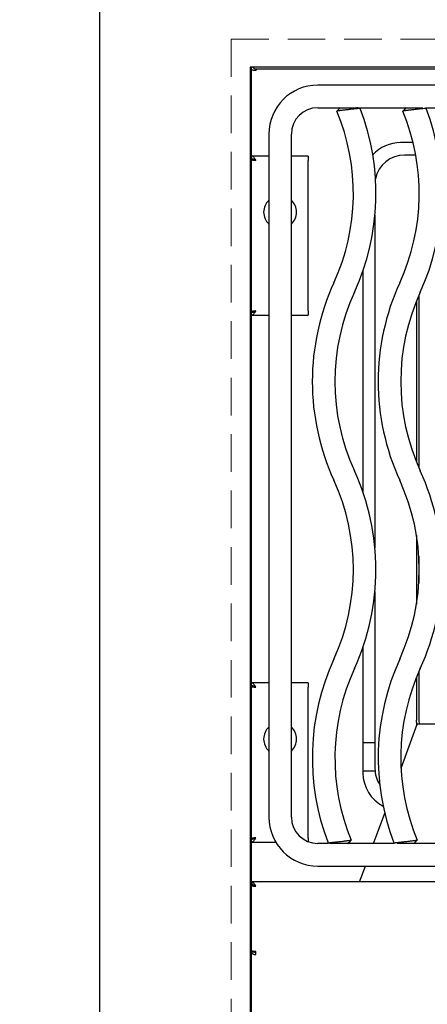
# Model space of a CAD drawing. Header units: inches. Extents: x 38 to 161, y 20 to 119.
# Tile 4 of 28: x 59 to 66, y 86 to 102. Entities that reach past the tile are written whole.
import ezdxf

# ---------------------------------------------------------------- set-up
doc = ezdxf.new("R2010")
doc.units = ezdxf.units.IN
doc.header["$LTSCALE"] = 12
doc.header["$MEASUREMENT"] = 0
doc.linetypes.add('HIDDEN', pattern=[0.075, 0.05, -0.025])
doc.layers.add('FORMAT', color=7, linetype='Continuous')
doc.styles.add('SLDTEXTSTYLE0', font='TXT', dxfattribs={"width": 0.75})
doc.dimstyles.new('SLDDIMSTYLE0', dxfattribs={"dimtxt": 1.17, "dimasz": 1.56, "dimexe": 0, "dimexo": 0.0625, "dimgap": 0.2925, "dimtad": 0, "dimtih": 1, "dimtoh": 1, "dimdec": 3, "dimlfac": 0.833333, "dimrnd": 1e-09, "dimzin": 12, "dimdsep": 46, "dimlunit": 5, "dimtxsty": 'SLDTEXTSTYLE0', "dimsah": 1, "dimcen": 0.09, "dimadec": 0, "dimazin": 3, "dimtfac": 1, "dimtdec": 3, "dimtofl": 0, "dimtmove": 0, "dimatfit": 3, "dimfxl": 1, "dimfrac": 2, "dimtolj": 1, "dimtzin": 12, "dimarcsym": 0})

# ---------------------------------------------------------------- blocks, each defined once
blk = doc.blocks.new('_D_7')
at = {"layer": 'FORMAT'}
for p, q in [((59.953, 103.686), (44.248, 103.686)), ((45.748, 103.686), (45.748, 91.432)), ((45.748, 77.286), (45.748, 89.54)), ((59.953, 77.286), (44.248, 77.286))]:
    blk.add_line(p, q, dxfattribs=at)
for points in [[(45.748, 103.686), (45.508, 102.126), (45.988, 102.126)], [(45.748, 77.286), (45.988, 78.846), (45.508, 78.846)]]:
    blk.add_solid(points, dxfattribs=at)
at = {"layer": 'FORMAT', "insert": (45.311, 91.048), "char_height": 1.17, "attachment_point": 1, "style": 'SLDTEXTSTYLE0'}
blk.add_mtext('3', dxfattribs=at)

msp = doc.modelspace()

# ---------------------------------------------------------------- linework, layer by layer
at = {"color": 7, "linetype": 'Continuous', "lineweight": 25}
for p, q in [((60.5031, 103.6359), (60.5031, 77.3356)), ((74.3031, 101.2858), (62.9031, 101.2858)), ((62.9031, 101.2858), (62.9031, 79.6858)), ((62.9271, 79.6858), (62.9271, 101.2858)), ((62.9991, 101.2618), (74.2071, 101.2618)), ((62.9991, 101.2618), (62.9991, 101.2378)), ((62.9511, 101.2378), (62.9271, 101.2378)), ((62.9511, 101.2378), (62.9991, 101.2378)), ((73.2231, 101.0011), (63.9831, 101.0011)), ((63.9831, 100.6411), (64.6062, 100.6411)), ((64.6554, 100.6411), (65.6562, 100.6411)), ((65.7054, 100.6411), (66.7062, 100.6411)), ((63.2031, 100.2211), (63.2031, 89.3311)), ((63.5631, 89.3311), (63.5631, 100.2211)), ((65.5031, 100.0861), (65.3031, 100.0861)), ((63.2031, 99.8707), (62.9271, 99.8707)), ((63.8271, 99.8707), (63.5631, 99.8707)), ((63.8271, 99.8707), (63.8271, 99.8011)), ((65.5454, 99.8871), (65.3668, 99.8871)), ((62.9727, 99.8131), (62.9271, 99.8131)), ((63.8271, 97.4011), (63.8271, 99.8011)), ((64.8944, 98.9282), (64.8944, 93.6241)), ((64.7031, 98.0413), (64.7031, 94.511)), ((65.5936, 97.6497), (65.5936, 94.9026)), ((65.5558, 97.56), (65.5558, 94.9922)), ((62.9271, 97.3891), (62.9727, 97.3891)), ((62.9271, 97.3315), (63.2031, 97.3315)), ((63.5631, 97.3315), (63.8271, 97.3315)), ((63.8271, 97.4011), (63.8271, 97.3315)), ((65.5558, 93.8269), (65.5558, 92.7254)), ((65.5936, 93.4923), (65.5936, 93.06)), ((64.8944, 92.9282), (64.8944, 90.1076)), ((64.7031, 92.0413), (64.7031, 90.0361)), ((65.5558, 91.56), (65.5558, 90.8753)), ((65.5936, 91.6497), (65.5936, 90.8753)), ((63.2031, 91.4707), (62.9271, 91.4707)), ((62.9727, 91.4131), (62.9271, 91.4131)), ((63.8271, 91.4707), (63.5631, 91.4707)), ((63.8271, 91.4707), (63.8271, 91.4011)), ((63.8271, 89.0011), (63.8271, 91.4011)), ((65.3097, 90.1102), (65.5646, 90.8105)), ((65.5604, 90.8097), (65.5558, 90.8753)), ((65.5936, 90.8753), (65.5983, 90.8113)), ((66.0336, 90.8105), (65.6321, 90.8105)), ((64.7031, 90.5194), (64.8944, 90.5194)), ((64.7031, 90.0694), (64.8959, 90.0694)), ((64.8733, 88.9111), (65.0496, 89.3957)), ((62.9271, 88.9891), (62.9727, 88.9891)), ((62.9271, 88.9315), (63.3132, 88.9315)), ((63.8271, 89.0011), (63.8271, 88.9412)), ((64.1507, 88.9111), (63.9831, 88.9111)), ((65.2007, 88.9111), (64.4649, 88.9111)), ((66.2507, 88.9111), (65.5149, 88.9111)), ((63.9831, 88.5511), (73.2231, 88.5511)), ((64.65, 88.2977), (64.7422, 88.5511)), ((74.2791, 88.2977), (62.9271, 88.2977)), ((62.9271, 88.2845), (62.9511, 88.2845)), ((62.9271, 88.2401), (62.9727, 88.2401)), ((62.9271, 87.1835), (62.9727, 87.1835)), ((62.9967, 87.1389), (62.9967, 87.1881))]:
    msp.add_line(p, q, dxfattribs=at)
at = {"color": 7, "linetype": 'Continuous', "lineweight": 25, "flags": 128}
msp.add_lwpolyline([(62.9622, 88.2499), (62.9604, 88.2488), (62.9501, 88.2403)], dxfattribs=at)
at = {"color": 7, "linetype": 'Continuous', "lineweight": 25}
for centre, radius, start, end in [((62.9991, 101.3314), 0.0696, 220.93272, 270), ((63.9831, 100.2211), 0.78, 90, 180), ((63.9831, 100.2211), 0.42, 90, 180), ((61.1304, 99.2761), 3.78, 335.37568, 21.00411), ((62.1804, 99.2761), 3.78, 335.37568, 21.00411), ((61.1304, 99.2761), 3.42, 335.37568, 22.56248), ((62.1804, 99.2761), 3.42, 335.37568, 22.56248), ((65.3031, 99.4861), 0.6, 90, 137.58042), ((65.3668, 99.4147), 0.4724, 90, 168.78683), ((63.3831, 98.9761), 0.2628, 133.23022, 226.76978), ((63.3831, 98.9761), 0.2628, 313.23022, 46.76978), ((67.6757, 96.2761), 3.78, 155.37568, 204.62432), ((68.7257, 96.2761), 3.78, 155.37568, 204.62432), ((67.6757, 96.2761), 3.42, 155.37568, 204.62432), ((68.7257, 96.2761), 3.42, 155.37568, 204.62432), ((61.1304, 93.2761), 3.78, 335.37568, 24.62432), ((62.1804, 93.2761), 3.78, 335.37568, 24.62432), ((61.1304, 93.2761), 3.42, 335.37568, 24.62432), ((62.1804, 93.2761), 3.42, 335.37568, 24.62432), ((67.6757, 90.2761), 3.78, 155.37568, 201.00327), ((68.7257, 90.2761), 3.78, 155.37568, 201.00327), ((67.6757, 90.2761), 3.42, 155.37568, 202.56328), ((68.7257, 90.2761), 3.42, 155.37568, 202.56328), ((63.3831, 90.5761), 0.2628, 133.23022, 226.76978), ((63.3831, 90.5761), 0.2628, 313.23022, 46.76978), ((65.3668, 90.1076), 0.4724, 180, 212.76204), ((65.3031, 90.0361), 0.6, 180, 242.42501), ((63.9831, 89.3311), 0.78, 180, 270), ((63.9831, 89.3311), 0.42, 180, 270)]:
    msp.add_arc(centre, radius, start, end, dxfattribs=at)
for points, knots in [([(64.3412, 100.6411), (64.3325, 100.6324), (64.3149, 100.6148), (64.2974, 100.5973), (64.2886, 100.5885)], [0, 0, 0, 0, 0.4999998, 1, 1, 1, 1]), ([(64.6586, 100.6307), (64.6585, 100.6307), (64.6582, 100.6307), (64.6489, 100.6297), (64.6274, 100.6274), (64.5846, 100.6228), (64.5185, 100.6154), (64.4469, 100.6073), (64.3788, 100.5994), (64.3327, 100.5939), (64.3065, 100.5907), (64.2938, 100.5892), (64.2881, 100.5885), (64.2891, 100.5886), (64.2893, 100.5886)], [0, 0, 0, 0, 0.0466443, 0.1104213, 0.1743501, 0.2996719, 0.4234503, 0.5462834, 0.6692762, 0.793514, 0.8565179, 0.9201941, 0.9843377, 1, 1, 1, 1]), ([(64.3417, 100.6411), (64.3416, 100.6411), (64.3408, 100.6411), (64.345, 100.6411), (64.3541, 100.6411), (64.373, 100.6411), (64.4062, 100.6411), (64.4547, 100.6411), (64.5056, 100.6411), (64.5527, 100.6411), (64.5833, 100.6411), (64.5987, 100.6411), (64.6057, 100.6411), (64.6058, 100.6411), (64.6058, 100.6411)], [0, 0, 0, 0, 0.0143391, 0.0765636, 0.1387145, 0.2006367, 0.3241551, 0.4478309, 0.5716336, 0.6955168, 0.8192924, 0.8817917, 0.9438363, 1, 1, 1, 1]), ([(64.6594, 100.6308), (64.6505, 100.6325), (64.6328, 100.636), (64.615, 100.6394), (64.6061, 100.6411)], [0, 0, 0, 0, 0.5004477, 1, 1, 1, 1]), ([(65.3912, 100.6411), (65.3825, 100.6324), (65.3649, 100.6148), (65.3474, 100.5973), (65.3386, 100.5885)], [0, 0, 0, 0, 0.4999998, 1, 1, 1, 1]), ([(65.3912, 100.6411), (65.3825, 100.6324), (65.3649, 100.6148), (65.3474, 100.5973), (65.3386, 100.5885)], [0, 0, 0, 0, 0.4999998, 1, 1, 1, 1]), ([(65.7086, 100.6307), (65.7085, 100.6307), (65.7082, 100.6307), (65.6989, 100.6297), (65.6774, 100.6274), (65.6346, 100.6228), (65.5685, 100.6154), (65.4969, 100.6073), (65.4288, 100.5994), (65.3827, 100.5939), (65.3565, 100.5907), (65.3438, 100.5892), (65.3381, 100.5885), (65.3391, 100.5886), (65.3393, 100.5886)], [0, 0, 0, 0, 0.04664427, 0.11042125, 0.1743501, 0.29967188, 0.42345031, 0.54628337, 0.66927619, 0.79351402, 0.85651787, 0.92019406, 0.98433773, 1, 1, 1, 1]), ([(65.7086, 100.6307), (65.7085, 100.6307), (65.7082, 100.6307), (65.6989, 100.6297), (65.6774, 100.6274), (65.6346, 100.6228), (65.5685, 100.6154), (65.4969, 100.6073), (65.4288, 100.5994), (65.3827, 100.5939), (65.3565, 100.5907), (65.3438, 100.5892), (65.3381, 100.5885), (65.3391, 100.5886), (65.3393, 100.5886)], [0, 0, 0, 0, 0.0468998, 0.1106784, 0.1746088, 0.2999337, 0.4237152, 0.5465514, 0.6695473, 0.7937882, 0.8567936, 0.9204714, 0.9846167, 1, 1, 1, 1]), ([(65.3917, 100.6411), (65.3916, 100.6411), (65.3908, 100.6411), (65.395, 100.6411), (65.4041, 100.6411), (65.423, 100.6411), (65.4562, 100.6411), (65.5047, 100.6411), (65.5556, 100.6411), (65.6027, 100.6411), (65.6333, 100.6411), (65.6487, 100.6411), (65.6557, 100.6411), (65.6558, 100.6411), (65.6558, 100.6411)], [0, 0, 0, 0, 0.0143391, 0.0765636, 0.1387145, 0.2006367, 0.3241551, 0.4478309, 0.5716336, 0.6955168, 0.8192924, 0.8817917, 0.9438363, 1, 1, 1, 1]), ([(65.3917, 100.6411), (65.3916, 100.6411), (65.3908, 100.6411), (65.395, 100.6411), (65.4041, 100.6411), (65.423, 100.6411), (65.4562, 100.6411), (65.5047, 100.6411), (65.5556, 100.6411), (65.6027, 100.6411), (65.6333, 100.6411), (65.6487, 100.6411), (65.6557, 100.6411), (65.6558, 100.6411), (65.6558, 100.6411)], [0, 0, 0, 0, 0.0143391, 0.0765636, 0.1387145, 0.2006367, 0.3241551, 0.4478309, 0.5716336, 0.6955168, 0.8192924, 0.8817917, 0.9438363, 1, 1, 1, 1]), ([(62.9967, 99.8011), (62.9907, 99.8104), (62.9789, 99.829), (62.9612, 99.8523), (62.9439, 99.8679), (62.9325, 99.8698), (62.9271, 99.8707)], [0, 0, 0, 0, 0.2547198, 0.5096117, 0.7645047, 1, 1, 1, 1]), ([(62.9967, 99.8011), (62.9861, 99.8068), (62.9651, 99.8182), (62.9418, 99.8248), (62.9292, 99.8251), (62.9271, 99.8251)], [0, 0, 0, 0, 0.4529353, 0.9086485, 1, 1, 1, 1]), ([(62.9271, 97.3771), (62.9376, 97.3784), (62.9586, 97.3808), (62.9819, 97.3932), (62.9945, 97.4), (62.9967, 97.4011)], [0, 0, 0, 0, 0.4529353, 0.9086485, 1, 1, 1, 1]), ([(62.9271, 97.3315), (62.933, 97.3326), (62.9448, 97.3348), (62.9625, 97.3515), (62.9798, 97.3747), (62.9912, 97.3926), (62.9967, 97.4011)], [0, 0, 0, 0, 0.2547233, 0.5096152, 0.7645082, 1, 1, 1, 1]), ([(62.9967, 91.4011), (62.9907, 91.4104), (62.9789, 91.429), (62.9612, 91.4523), (62.9439, 91.4679), (62.9325, 91.4698), (62.9271, 91.4707)], [0, 0, 0, 0, 0.2547198, 0.5096117, 0.7645047, 1, 1, 1, 1]), ([(62.9967, 91.4011), (62.9861, 91.4068), (62.9651, 91.4182), (62.9418, 91.4248), (62.9292, 91.4251), (62.9271, 91.4251)], [0, 0, 0, 0, 0.4529353, 0.9086485, 1, 1, 1, 1]), ([(65.6321, 90.8105), (65.6233, 90.8113), (65.6059, 90.8129), (65.584, 90.8138), (65.5685, 90.8131), (65.5659, 90.8114), (65.5646, 90.8105)], [0, 0, 0, 0, 0.2543665, 0.5043899, 0.7522041, 1, 1, 1, 1]), ([(62.9271, 88.9771), (62.9376, 88.9784), (62.9586, 88.9808), (62.9819, 88.9932), (62.9945, 89), (62.9967, 89.0011)], [0, 0, 0, 0, 0.4529353, 0.9086485, 1, 1, 1, 1]), ([(62.9271, 88.9315), (62.933, 88.9326), (62.9448, 88.9348), (62.9625, 88.9515), (62.9798, 88.9747), (62.9912, 88.9926), (62.9967, 89.0011)], [0, 0, 0, 0, 0.2547233, 0.5096152, 0.7645082, 1, 1, 1, 1]), ([(64.1467, 88.9215), (64.1556, 88.9198), (64.1733, 88.9163), (64.1911, 88.9129), (64.2, 88.9111)], [0, 0, 0, 0, 0.5002096, 1, 1, 1, 1]), ([(64.1475, 88.9216), (64.1476, 88.9216), (64.1478, 88.9216), (64.157, 88.9226), (64.1732, 88.9243), (64.203, 88.9275), (64.2527, 88.933), (64.3054, 88.9389), (64.3388, 88.9427), (64.3499, 88.9439), (64.3555, 88.9446), (64.3688, 88.9461), (64.4037, 88.9501), (64.4462, 88.9552), (64.4795, 88.9592), (64.4994, 88.9616), (64.5122, 88.9631), (64.518, 88.9638), (64.517, 88.9637), (64.5167, 88.9637)], [0, 0, 0, 0, 0.0458923, 0.1095652, 0.1730365, 0.2362376, 0.3604171, 0.4832627, 0.513987, 0.535872, 0.5420086, 0.5438754, 0.606305, 0.7295035, 0.7922809, 0.855632, 0.9190486, 0.983028, 1, 1, 1, 1]), ([(64.4643, 88.9111), (64.4645, 88.9111), (64.4653, 88.9111), (64.4611, 88.9111), (64.4518, 88.9111), (64.4375, 88.9111), (64.4135, 88.9111), (64.3758, 88.9111), (64.3254, 88.9111), (64.2757, 88.9111), (64.2401, 88.9111), (64.2188, 88.9111), (64.2073, 88.9111), (64.2009, 88.9111), (64.2007, 88.9111), (64.2006, 88.9111)], [0, 0, 0, 0, 0.0174351, 0.0805728, 0.1434421, 0.2066854, 0.2698491, 0.3950902, 0.5204598, 0.6458951, 0.7713329, 0.8344976, 0.8975149, 0.9604245, 1, 1, 1, 1]), ([(64.4649, 88.9111), (64.4736, 88.9199), (64.4912, 88.9375), (64.5087, 88.955), (64.5175, 88.9638)], [0, 0, 0, 0, 0.4999999, 1, 1, 1, 1]), ([(65.1975, 88.9216), (65.1976, 88.9216), (65.1978, 88.9216), (65.207, 88.9226), (65.2232, 88.9243), (65.253, 88.9275), (65.3027, 88.933), (65.3554, 88.9389), (65.3888, 88.9427), (65.3999, 88.9439), (65.4055, 88.9446), (65.4188, 88.9461), (65.4537, 88.9501), (65.4962, 88.9552), (65.5295, 88.9592), (65.5494, 88.9616), (65.5622, 88.9631), (65.568, 88.9638), (65.567, 88.9637), (65.5667, 88.9637)], [0, 0, 0, 0, 0.0458923, 0.1095652, 0.1730365, 0.2362376, 0.3604171, 0.4832627, 0.513987, 0.535872, 0.5420086, 0.5438754, 0.606305, 0.7295035, 0.7922809, 0.855632, 0.9190486, 0.983028, 1, 1, 1, 1]), ([(65.1975, 88.9216), (65.1976, 88.9216), (65.1978, 88.9216), (65.207, 88.9226), (65.2232, 88.9243), (65.253, 88.9275), (65.3027, 88.933), (65.3554, 88.9389), (65.3888, 88.9427), (65.3999, 88.9439), (65.4055, 88.9446), (65.4188, 88.9461), (65.4537, 88.9501), (65.4962, 88.9552), (65.5295, 88.9592), (65.5494, 88.9616), (65.5622, 88.9631), (65.568, 88.9638), (65.567, 88.9637), (65.5667, 88.9637)], [0, 0, 0, 0, 0.0458923, 0.1095652, 0.1730365, 0.2362376, 0.3604171, 0.4832627, 0.513987, 0.535872, 0.5420086, 0.5438754, 0.606305, 0.7295035, 0.7922809, 0.855632, 0.9190486, 0.983028, 1, 1, 1, 1]), ([(65.5143, 88.9111), (65.5145, 88.9111), (65.5153, 88.9111), (65.5111, 88.9111), (65.5018, 88.9111), (65.4875, 88.9111), (65.4635, 88.9111), (65.4258, 88.9111), (65.3754, 88.9111), (65.3257, 88.9111), (65.2901, 88.9111), (65.2688, 88.9111), (65.2573, 88.9111), (65.2509, 88.9111), (65.2507, 88.9111), (65.2506, 88.9111)], [0, 0, 0, 0, 0.0174351, 0.0805728, 0.1434421, 0.2066854, 0.2698491, 0.3950902, 0.5204598, 0.6458951, 0.7713329, 0.8344976, 0.8975149, 0.9604245, 1, 1, 1, 1]), ([(65.5143, 88.9111), (65.5145, 88.9111), (65.5153, 88.9111), (65.5111, 88.9111), (65.5018, 88.9111), (65.4875, 88.9111), (65.4635, 88.9111), (65.4258, 88.9111), (65.3754, 88.9111), (65.3257, 88.9111), (65.2901, 88.9111), (65.2688, 88.9111), (65.2573, 88.9111), (65.2509, 88.9111), (65.2507, 88.9111), (65.2506, 88.9111)], [0, 0, 0, 0, 0.0174351, 0.0805728, 0.1434421, 0.2066854, 0.2698491, 0.3950902, 0.5204598, 0.6458951, 0.7713329, 0.8344976, 0.8975149, 0.9604245, 1, 1, 1, 1]), ([(65.5149, 88.9111), (65.5236, 88.9199), (65.5412, 88.9375), (65.5587, 88.955), (65.5675, 88.9638)], [0, 0, 0, 0, 0.49999986, 1, 1, 1, 1]), ([(65.5149, 88.9111), (65.5236, 88.9199), (65.5412, 88.9375), (65.5587, 88.955), (65.5675, 88.9638)], [0, 0, 0, 0, 0.49999986, 1, 1, 1, 1]), ([(62.9967, 88.2281), (62.9907, 88.2374), (62.9789, 88.256), (62.9612, 88.2793), (62.9439, 88.2949), (62.9325, 88.2968), (62.9271, 88.2977)], [0, 0, 0, 0, 0.2547198, 0.5096117, 0.7645047, 1, 1, 1, 1]), ([(62.9967, 88.2281), (62.9861, 88.2338), (62.9651, 88.2452), (62.9418, 88.2518), (62.9292, 88.2521), (62.9271, 88.2521)], [0, 0, 0, 0, 0.4529353, 0.9086485, 1, 1, 1, 1])]:
    msp.add_open_spline(points, degree=3, knots=knots, dxfattribs=at)
for points in [[(62.9271, 99.8131), (62.9281, 99.8121), (62.9302, 99.8101), (62.9463, 99.8071), (62.9693, 99.8041), (62.9875, 99.8021), (62.9967, 99.8011)], [(62.9727, 99.8131), (62.973, 99.8121), (62.9737, 99.8101), (62.9793, 99.8071), (62.9872, 99.8041), (62.9935, 99.8021), (62.9967, 99.8011)], [(62.9967, 97.4011), (62.9875, 97.4001), (62.9693, 97.3981), (62.9463, 97.3951), (62.9302, 97.3921), (62.9281, 97.3901), (62.9271, 97.3891)], [(62.9967, 97.4011), (62.9935, 97.4001), (62.9872, 97.3981), (62.9793, 97.3951), (62.9737, 97.3921), (62.973, 97.3901), (62.9727, 97.3891)], [(62.9271, 91.4131), (62.9281, 91.4121), (62.9302, 91.4101), (62.9463, 91.4071), (62.9693, 91.4041), (62.9875, 91.4021), (62.9967, 91.4011)], [(62.9727, 91.4131), (62.973, 91.4121), (62.9737, 91.4101), (62.9793, 91.4071), (62.9872, 91.4041), (62.9935, 91.4021), (62.9967, 91.4011)], [(62.9967, 89.0011), (62.9875, 89.0001), (62.9693, 88.9981), (62.9463, 88.9951), (62.9302, 88.9921), (62.9281, 88.9901), (62.9271, 88.9891)], [(62.9967, 89.0011), (62.9935, 89.0001), (62.9872, 88.9981), (62.9793, 88.9951), (62.9737, 88.9921), (62.973, 88.9901), (62.9727, 88.9891)], [(62.9271, 88.2401), (62.9281, 88.2391), (62.9302, 88.2371), (62.9463, 88.2341), (62.9693, 88.2311), (62.9875, 88.2291), (62.9967, 88.2281)], [(62.9727, 88.2401), (62.973, 88.2391), (62.9737, 88.2371), (62.9793, 88.2341), (62.9872, 88.2311), (62.9935, 88.2291), (62.9967, 88.2281)], [(62.9967, 87.1881), (62.9875, 87.1886), (62.9693, 87.1897), (62.9463, 87.1913), (62.9302, 87.1929), (62.9281, 87.194), (62.9271, 87.1946)], [(62.9271, 87.1835), (62.9281, 87.1774), (62.9302, 87.1653), (62.9463, 87.1502), (62.9693, 87.1399), (62.9875, 87.1392), (62.9967, 87.1389)], [(62.9727, 87.1835), (62.973, 87.1816), (62.9737, 87.178), (62.9793, 87.1735), (62.9872, 87.1707), (62.9935, 87.171), (62.9967, 87.1711)]]:
    msp.add_open_spline(points, degree=3, dxfattribs=at)
at = {"layer": 'FORMAT', "linetype": 'HIDDEN', "lineweight": 18}
for q in [(74.6031, 101.7358), (62.6031, 79.2358)]:
    msp.add_line((62.6031, 101.7358), q, dxfattribs=at)

# ---------------------------------------------------------------- dimensions: what is measured, and where the dimension line sits
at = {"layer": 'FORMAT'}
dim = msp.add_linear_dim(base=(45.7477, 103.6858), p1=(60.5529, 77.2858), p2=(60.5529, 103.6858), angle=90, text='3', dimstyle='SLDDIMSTYLE0', dxfattribs=at)
dim.commit()
dim.dimension.update_dxf_attribs({"geometry": '_D_7', "text_midpoint": (45.7477, 90.4858), "dimtype": 160})

doc.saveas('drawing.dxf')
